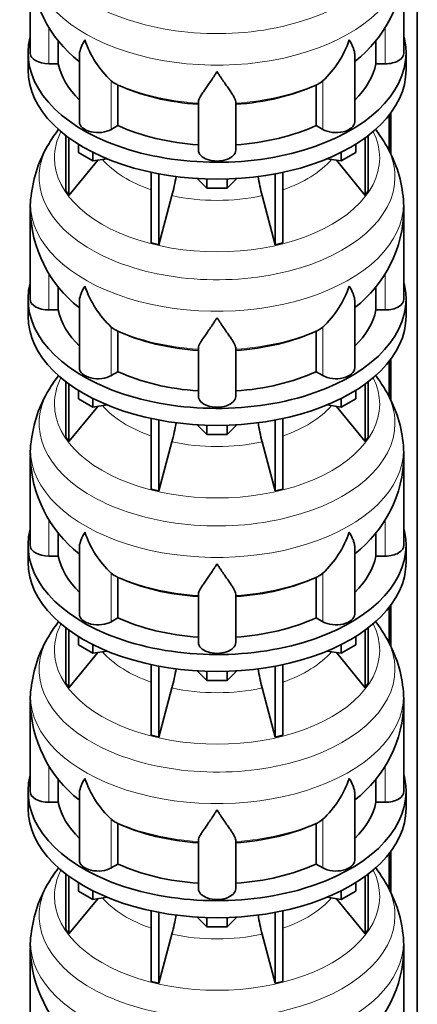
# Model space of a CAD drawing. Header units: millimetres. Extents: x 166 to 762, y -2568 to 1925.
# Tile 6 of 21: x 569 to 761, y -2080 to -1606. Entities that reach past the tile are written whole.
import ezdxf

# ---------------------------------------------------------------- set-up
doc = ezdxf.new("R2010")
doc.units = ezdxf.units.MM
doc.layers.add('LOW_134-12', color=7, linetype='Continuous')
doc.layers.add('VSI134_DIFFUSORE', color=7, linetype='Continuous')

# ---------------------------------------------------------------- blocks, each defined once
blk = doc.blocks.new('SE4')
at = {"layer": 'LOW_134-12', "color": 7, "linetype": 'Continuous', "lineweight": 35}
for p, q in [((760.76, -2300.47), (760.76, -867.18)), ((747.26, -1652.04), (747.26, -1669.25)), ((748.01, -1651.05), (748.01, -1670.9)), ((747.26, -1770.43), (747.26, -1787.64)), ((748.01, -1769.44), (748.01, -1789.29)), ((747.26, -1888.82), (747.26, -1906.04)), ((748.01, -1887.83), (748.01, -1907.68)), ((747.26, -2007.21), (747.26, -2024.43)), ((748.01, -2006.22), (748.01, -2026.07))]:
    blk.add_line(p, q, dxfattribs=at)
at = {"layer": 'VSI134_DIFFUSORE', "color": 7, "linetype": 'Continuous', "lineweight": 35}
for p, q in [((574.33, -1579.18), (574.33, -1622.24)), ((754.33, -1622.24), (754.33, -1579.18)), ((587.86, -1627.43), (587.86, -1616)), ((740.8, -1616.13), (740.8, -1627.43)), ((573.33, -1622.24), (573.33, -1630.4)), ((598.06, -1623.14), (598.06, -1655.3)), ((730.61, -1655.3), (730.61, -1623.16)), ((755.33, -1630.4), (755.33, -1622.24)), ((583.33, -1627.43), (587.86, -1627.43)), ((740.8, -1627.43), (745.33, -1627.43)), ((614.84, -1636.68), (613.42, -1635.63)), ((616.62, -1657.13), (616.62, -1637.65)), ((712.04, -1637.65), (712.04, -1657.13)), ((715.24, -1635.63), (713.82, -1636.68)), ((655.33, -1669), (655.33, -1645.65)), ((673.33, -1669), (673.33, -1645.65)), ((613.42, -1658.98), (616.62, -1657.13)), ((712.04, -1657.13), (715.24, -1658.98)), ((591.5, -1661.9), (591.5, -1688.58)), ((737.16, -1661.9), (737.16, -1688.58)), ((593.03, -1663.05), (593.03, -1690.71)), ((597.58, -1670.16), (597.58, -1666.11)), ((731.09, -1670.16), (731.09, -1666.11)), ((735.63, -1663.05), (735.63, -1690.71)), ((604.52, -1674.17), (597.58, -1670.16)), ((604.52, -1674.17), (604.52, -1669.99)), ((724.15, -1674.17), (724.15, -1669.99)), ((731.09, -1670.16), (724.15, -1674.17)), ((593.03, -1690.71), (606.9, -1673.8)), ((611.34, -1673.11), (604.52, -1674.17)), ((724.15, -1674.17), (717.32, -1673.11)), ((721.77, -1673.8), (735.63, -1690.71)), ((632.64, -1679.65), (632.64, -1713.58)), ((636.33, -1680.39), (636.33, -1714.46)), ((692.33, -1680.39), (692.33, -1714.46)), ((696.03, -1679.65), (696.03, -1713.58)), ((659.42, -1687.3), (654.77, -1682.65)), ((659.42, -1687.3), (659.42, -1682.86)), ((673.89, -1682.65), (669.24, -1687.3)), ((669.24, -1687.3), (669.24, -1682.86)), ((591.5, -1688.58), (593.03, -1690.71)), ((669.24, -1687.3), (659.42, -1687.3)), ((735.63, -1690.71), (737.16, -1688.58)), ((636.33, -1714.46), (642.61, -1690.84)), ((686.06, -1690.84), (692.33, -1714.46)), ((574.33, -1697.57), (574.33, -1740.63)), ((754.33, -1740.63), (754.33, -1697.57)), ((632.64, -1713.58), (636.33, -1714.46)), ((692.33, -1714.46), (696.03, -1713.58)), ((587.86, -1745.82), (587.86, -1734.39)), ((740.8, -1734.52), (740.8, -1745.82)), ((573.33, -1740.63), (573.33, -1748.79)), ((598.06, -1741.53), (598.06, -1773.7)), ((730.61, -1773.7), (730.61, -1741.56)), ((755.33, -1748.79), (755.33, -1740.63)), ((583.33, -1745.82), (587.86, -1745.82)), ((740.8, -1745.82), (745.33, -1745.82)), ((614.84, -1755.07), (613.42, -1754.02)), ((616.62, -1775.52), (616.62, -1756.04)), ((712.04, -1756.04), (712.04, -1775.52)), ((715.24, -1754.02), (713.82, -1755.07)), ((655.33, -1787.39), (655.33, -1764.05)), ((673.33, -1787.39), (673.33, -1764.05)), ((613.42, -1777.37), (616.62, -1775.52)), ((712.04, -1775.52), (715.24, -1777.37)), ((591.5, -1780.29), (591.5, -1806.97)), ((737.16, -1780.29), (737.16, -1806.97)), ((593.03, -1781.44), (593.03, -1809.11)), ((597.58, -1788.55), (597.58, -1784.5)), ((731.09, -1788.55), (731.09, -1784.5)), ((735.63, -1781.44), (735.63, -1809.11)), ((604.52, -1792.56), (597.58, -1788.55)), ((604.52, -1792.56), (604.52, -1788.39)), ((724.15, -1792.56), (724.15, -1788.39)), ((731.09, -1788.55), (724.15, -1792.56)), ((593.03, -1809.11), (606.9, -1792.19)), ((611.34, -1791.5), (604.52, -1792.56)), ((724.15, -1792.56), (717.32, -1791.5)), ((721.77, -1792.19), (735.63, -1809.11)), ((632.64, -1798.04), (632.64, -1831.97)), ((636.33, -1798.78), (636.33, -1832.85)), ((692.33, -1798.78), (692.33, -1832.85)), ((696.03, -1798.04), (696.03, -1831.97)), ((659.42, -1805.69), (654.77, -1801.04)), ((659.42, -1805.69), (659.42, -1801.26)), ((673.89, -1801.04), (669.24, -1805.69)), ((669.24, -1805.69), (669.24, -1801.26)), ((591.5, -1806.97), (593.03, -1809.11)), ((669.24, -1805.69), (659.42, -1805.69)), ((735.63, -1809.11), (737.16, -1806.97)), ((636.33, -1832.85), (642.61, -1809.23)), ((686.06, -1809.23), (692.33, -1832.85)), ((574.33, -1815.96), (574.33, -1859.02)), ((754.33, -1859.02), (754.33, -1815.96)), ((632.64, -1831.97), (636.33, -1832.85)), ((692.33, -1832.85), (696.03, -1831.97)), ((587.86, -1864.22), (587.86, -1852.78)), ((740.8, -1852.92), (740.8, -1864.22)), ((573.33, -1859.02), (573.33, -1867.18)), ((598.06, -1859.92), (598.06, -1892.09)), ((730.61, -1892.09), (730.61, -1859.95)), ((755.33, -1867.18), (755.33, -1859.02)), ((583.33, -1864.22), (587.86, -1864.22)), ((740.8, -1864.22), (745.33, -1864.22)), ((614.84, -1873.47), (613.42, -1872.42)), ((616.62, -1893.91), (616.62, -1874.44)), ((712.04, -1874.44), (712.04, -1893.91)), ((715.24, -1872.42), (713.82, -1873.47)), ((655.33, -1905.79), (655.33, -1882.44)), ((673.33, -1905.79), (673.33, -1882.44)), ((613.42, -1895.76), (616.62, -1893.91)), ((712.04, -1893.91), (715.24, -1895.76)), ((591.5, -1898.69), (591.5, -1925.36)), ((737.16, -1898.69), (737.16, -1925.36)), ((593.03, -1899.83), (593.03, -1927.5)), ((597.58, -1906.95), (597.58, -1902.89)), ((731.09, -1906.95), (731.09, -1902.89)), ((735.63, -1899.83), (735.63, -1927.5)), ((604.52, -1910.95), (597.58, -1906.95)), ((604.52, -1910.95), (604.52, -1906.78)), ((724.15, -1910.95), (724.15, -1906.78)), ((731.09, -1906.95), (724.15, -1910.95)), ((593.03, -1927.5), (606.9, -1910.58)), ((611.34, -1909.9), (604.52, -1910.95)), ((724.15, -1910.95), (717.32, -1909.9)), ((721.77, -1910.58), (735.63, -1927.5)), ((632.64, -1916.43), (632.64, -1950.36)), ((636.33, -1917.17), (636.33, -1951.25)), ((692.33, -1917.17), (692.33, -1951.25)), ((696.03, -1916.43), (696.03, -1950.36)), ((659.42, -1924.08), (654.77, -1919.43)), ((659.42, -1924.08), (659.42, -1919.65)), ((673.89, -1919.43), (669.24, -1924.08)), ((669.24, -1924.08), (669.24, -1919.65)), ((591.5, -1925.36), (593.03, -1927.5)), ((669.24, -1924.08), (659.42, -1924.08)), ((735.63, -1927.5), (737.16, -1925.36)), ((636.33, -1951.25), (642.61, -1927.63)), ((686.06, -1927.63), (692.33, -1951.25)), ((574.33, -1934.36), (574.33, -1977.41)), ((754.33, -1977.41), (754.33, -1934.36)), ((632.64, -1950.36), (636.33, -1951.25)), ((692.33, -1951.25), (696.03, -1950.36)), ((587.86, -1982.61), (587.86, -1971.17)), ((740.8, -1971.31), (740.8, -1982.61)), ((573.33, -1977.41), (573.33, -1985.58)), ((598.06, -1978.32), (598.06, -2010.48)), ((730.61, -2010.48), (730.61, -1978.34)), ((755.33, -1985.58), (755.33, -1977.41)), ((583.33, -1982.61), (587.86, -1982.61)), ((740.8, -1982.61), (745.33, -1982.61)), ((614.84, -1991.86), (613.42, -1990.81)), ((616.62, -2012.31), (616.62, -1992.83)), ((712.04, -1992.83), (712.04, -2012.31)), ((715.24, -1990.81), (713.82, -1991.86)), ((655.33, -2024.18), (655.33, -2000.83)), ((673.33, -2024.18), (673.33, -2000.83)), ((613.42, -2014.15), (616.62, -2012.31)), ((712.04, -2012.31), (715.24, -2014.15)), ((591.5, -2017.08), (591.5, -2043.76)), ((737.16, -2017.08), (737.16, -2043.76)), ((593.03, -2018.23), (593.03, -2045.89)), ((597.58, -2025.34), (597.58, -2021.28)), ((731.09, -2025.34), (731.09, -2021.28)), ((735.63, -2018.23), (735.63, -2045.89)), ((604.52, -2029.34), (597.58, -2025.34)), ((604.52, -2029.34), (604.52, -2025.17)), ((724.15, -2029.34), (724.15, -2025.17)), ((731.09, -2025.34), (724.15, -2029.34)), ((593.03, -2045.89), (606.9, -2028.98)), ((611.34, -2028.29), (604.52, -2029.34)), ((724.15, -2029.34), (717.32, -2028.29)), ((721.77, -2028.98), (735.63, -2045.89)), ((632.64, -2034.83), (632.64, -2068.75)), ((636.33, -2035.57), (636.33, -2069.64)), ((692.33, -2035.57), (692.33, -2069.64)), ((696.03, -2034.83), (696.03, -2068.75)), ((659.42, -2042.48), (654.77, -2037.83)), ((659.42, -2042.48), (659.42, -2038.04)), ((673.89, -2037.83), (669.24, -2042.48)), ((669.24, -2042.48), (669.24, -2038.04)), ((591.5, -2043.76), (593.03, -2045.89)), ((669.24, -2042.48), (659.42, -2042.48)), ((735.63, -2045.89), (737.16, -2043.76)), ((636.33, -2069.64), (642.61, -2046.02)), ((686.06, -2046.02), (692.33, -2069.64)), ((574.33, -2052.75), (574.33, -2095.8)), ((754.33, -2095.8), (754.33, -2052.75)), ((632.64, -2068.75), (636.33, -2069.64)), ((692.33, -2069.64), (696.03, -2068.75))]:
    blk.add_line(p, q, dxfattribs=at)
at = {"layer": 'VSI134_DIFFUSORE', "color": 4, "linetype": 'Continuous', "lineweight": 9}
for p, q in [((583.33, -1627.43), (583.33, -1609.69)), ((745.33, -1627.43), (745.33, -1609.73)), ((613.42, -1658.98), (613.42, -1635.63)), ((715.24, -1658.98), (715.24, -1635.63)), ((583.33, -1745.82), (583.33, -1728.08)), ((745.33, -1745.82), (745.33, -1728.12)), ((613.42, -1777.37), (613.42, -1754.02)), ((715.24, -1777.37), (715.24, -1754.02)), ((583.33, -1864.22), (583.33, -1846.48)), ((745.33, -1864.22), (745.33, -1846.52)), ((613.42, -1895.76), (613.42, -1872.42)), ((715.24, -1895.76), (715.24, -1872.42)), ((583.33, -1982.61), (583.33, -1964.87)), ((745.33, -1982.61), (745.33, -1964.91)), ((613.42, -2014.15), (613.42, -1990.81)), ((715.24, -2014.15), (715.24, -1990.81))]:
    blk.add_line(p, q, dxfattribs=at)
at = {"layer": 'VSI134_DIFFUSORE', "color": 7, "linetype": 'Continuous', "lineweight": 35}
for centre, radius, start, end in [((635.49, -1578.13), 61.08, 181.0128, 232.0579), ((693.15, -1577.96), 61.19, 307.8022, 358.8576), ((645.92, -1600.67), 47.73, 198.6373, 227.0857), ((682.74, -1600.67), 47.73, 312.9143, 341.3628), ((622.75, -1624.29), 14.7, 237.4509, 245.3566), ((705.91, -1624.29), 14.7, 294.6434, 302.5491), ((642.29, -1700.53), 68.36, 142.5105, 149.3987), ((685.92, -1700.87), 68.92, 30.5377, 37.4868), ((634.99, -1697.45), 60.52, 148.4007, 173.9702), ((693.53, -1697.52), 60.69, 6.0481, 31.4486), ((552.76, -1666.53), 93.08, 344.857, 350.6962), ((774.59, -1666.74), 91.75, 189.3043, 195.2315), ((602.21, -1695.97), 27.83, 169.8661, 183.3546), ((625.2, -1702.07), 129.21, 1.994, 4.8355), ((635.49, -1696.52), 61.08, 181.0128, 232.0579), ((693.15, -1696.35), 61.19, 307.8022, 358.8576), ((645.92, -1719.07), 47.73, 198.6373, 227.0857), ((682.74, -1719.07), 47.73, 312.9143, 341.3628), ((622.75, -1742.68), 14.7, 237.4509, 245.3566), ((705.91, -1742.68), 14.7, 294.6434, 302.5491), ((642.29, -1818.92), 68.36, 142.5105, 149.3987), ((685.92, -1819.26), 68.92, 30.5377, 37.7873), ((634.99, -1815.84), 60.52, 148.4007, 173.9702), ((693.53, -1815.92), 60.69, 6.0481, 31.4486), ((552.76, -1784.92), 93.08, 344.857, 350.6962), ((774.59, -1785.13), 91.75, 189.3043, 195.2315), ((602.21, -1814.36), 27.83, 169.8661, 183.3546), ((625.2, -1820.46), 129.21, 1.994, 4.8355), ((635.49, -1814.91), 61.08, 181.0128, 232.0579), ((693.15, -1814.75), 61.19, 307.8022, 358.8576), ((645.92, -1837.46), 47.73, 198.6373, 227.0857), ((682.74, -1837.46), 47.73, 312.9143, 341.3628), ((622.75, -1861.08), 14.7, 237.4509, 245.3566), ((705.91, -1861.08), 14.7, 294.6434, 302.5491), ((642.29, -1937.31), 68.36, 142.5105, 149.3987), ((685.92, -1937.65), 68.92, 30.5377, 37.7873), ((634.99, -1934.23), 60.52, 148.4007, 173.9702), ((693.53, -1934.31), 60.69, 6.0481, 31.4486), ((552.76, -1903.31), 93.08, 344.857, 350.6962), ((774.59, -1903.52), 91.75, 189.3043, 195.2315), ((602.21, -1932.76), 27.83, 169.8661, 183.3546), ((625.2, -1938.85), 129.21, 1.994, 4.8355), ((635.49, -1933.3), 61.08, 181.0128, 232.0579), ((693.15, -1933.14), 61.19, 307.8022, 358.8576), ((645.92, -1955.85), 47.73, 198.6373, 227.0857), ((682.74, -1955.85), 47.73, 312.9143, 341.3628), ((622.75, -1979.47), 14.7, 237.4509, 245.3566), ((705.91, -1979.47), 14.7, 294.6434, 302.5491), ((642.29, -2055.71), 68.36, 142.5105, 149.3987), ((685.92, -2056.05), 68.92, 30.5377, 37.7873), ((634.99, -2052.62), 60.52, 148.4007, 173.9702), ((693.53, -2052.7), 60.69, 6.0481, 31.4486), ((552.76, -2021.7), 93.08, 344.857, 350.6962), ((774.59, -2021.91), 91.75, 189.3043, 195.2315), ((602.21, -2051.15), 27.83, 169.8661, 183.3546), ((625.2, -2057.24), 129.21, 1.994, 4.8355), ((635.49, -2051.7), 61.08, 181.0128, 232.0579), ((693.15, -2051.53), 61.19, 307.8022, 358.8576)]:
    blk.add_arc(centre, radius, start, end, dxfattribs=at)
at = {"layer": 'VSI134_DIFFUSORE', "color": 4, "linetype": 'Continuous', "lineweight": 9}
for centre, major_axis, start_param, end_param in [((664.33, -1563.46), (85.67, 0), 2.811106, 6.283185), ((664.33, -1576.22), (-89.83, 0), 0, 3.208808), ((664.33, -1600.76), (-79.5, 0), 0.898849, 1.457346), ((664.33, -1600.76), (79.5, 0), 4.82584, 5.384336), ((664.33, -1672.66), (-78.3, 0), 0, 3.425204), ((664.33, -1672.66), (-78.3, 0), 5.999574, 6.283185), ((664.33, -1681.85), (85.67, 0), 2.811106, 6.283185), ((664.33, -1681.85), (85.67, 0), 0, 0.328988), ((664.33, -1657.54), (-61.63, 0), 0.463231, 1.030574), ((664.33, -1657.54), (61.63, 0), 5.252612, 5.819954), ((664.33, -1694.61), (-89.83, 0), 6.215571, 6.283185), ((664.33, -1694.61), (-89.83, 0), 0, 3.208808), ((664.33, -1657.54), (-61.63, 0), 1.210556, 1.931037), ((664.33, -1719.15), (-79.5, 0), 0.898849, 1.457346), ((664.33, -1719.15), (79.5, 0), 4.82584, 5.384336), ((664.33, -1791.05), (-78.3, 0), 0, 3.425204), ((664.33, -1791.05), (-78.3, 0), 5.999574, 6.283185), ((664.33, -1800.25), (85.67, 0), 2.811106, 6.283185), ((664.33, -1800.25), (85.67, 0), 0, 0.328988), ((664.33, -1775.94), (-61.63, 0), 0.463231, 1.030574), ((664.33, -1775.94), (61.63, 0), 5.252612, 5.819954), ((664.33, -1813), (-89.83, 0), 6.215571, 6.283185), ((664.33, -1813), (-89.83, 0), 0, 3.208808), ((664.33, -1775.94), (-61.63, 0), 1.210556, 1.931037), ((664.33, -1837.55), (-79.5, 0), 0.898849, 1.457346), ((664.33, -1837.55), (79.5, 0), 4.82584, 5.384336), ((664.33, -1909.45), (-78.3, 0), 0, 3.425204), ((664.33, -1909.45), (-78.3, 0), 5.999574, 6.283185), ((664.33, -1918.64), (85.67, 0), 2.811106, 6.283185), ((664.33, -1918.64), (85.67, 0), 0, 0.328988), ((664.33, -1894.33), (-61.63, 0), 0.463231, 1.030574), ((664.33, -1894.33), (61.63, 0), 5.252612, 5.819954), ((664.33, -1931.39), (-89.83, 0), 6.215571, 6.283185), ((664.33, -1931.39), (-89.83, 0), 0, 3.208808), ((664.33, -1894.33), (-61.63, 0), 1.210556, 1.931037), ((664.33, -1955.94), (-79.5, 0), 0.898849, 1.457346), ((664.33, -1955.94), (79.5, 0), 4.82584, 5.384336), ((664.33, -2027.84), (-78.3, 0), 0, 3.425204), ((664.33, -2027.84), (-78.3, 0), 5.999574, 6.283185), ((664.33, -2037.03), (85.67, 0), 2.811106, 6.283185), ((664.33, -2037.03), (85.67, 0), 0, 0.328988), ((664.33, -2012.72), (-61.63, 0), 0.463231, 1.030574), ((664.33, -2012.72), (61.63, 0), 5.252612, 5.819954), ((664.33, -2049.79), (-89.83, 0), 6.215571, 6.283185), ((664.33, -2049.79), (-89.83, 0), 0, 3.208808), ((664.33, -2012.72), (-61.63, 0), 1.210556, 1.931037)]:
    blk.add_ellipse(centre, major_axis=major_axis, ratio=0.57735, start_param=start_param, end_param=end_param, dxfattribs=at)
at = {"layer": 'VSI134_DIFFUSORE', "color": 7, "linetype": 'Continuous', "lineweight": 35}
for centre, major_axis, start_param, end_param in [((664.33, -1622.24), (91, 0), 2.993207, 6.283185), ((664.33, -1622.24), (91, 0), 0, 0.148386), ((583.33, -1622.24), (9, 0), 3.141593, 4.712389), ((745.33, -1622.24), (-9, 0), 1.570796, 3.141593), ((664.33, -1622.24), (-77, 0), 0.117151, 0.534109), ((664.33, -1622.24), (77, 0), 5.749077, 6.166034), ((664.33, -1630.4), (-91, 0), 0, 3.141593), ((664.33, -1602.76), (-77, 0), 0.902549, 1.453645), ((664.33, -1602.76), (77, 0), 4.82954, 5.380636), ((607.06, -1655.3), (9, 0), 3.141593, 5.497787), ((664.33, -1622.24), (-77, 0), 0.902549, 1.453645), ((664.33, -1622.24), (77, 0), 4.82954, 5.380636), ((721.61, -1655.3), (-9, 0), 0.785398, 3.141593), ((664.33, -1669), (-9, 0), 0, 3.141593), ((664.33, -1740.63), (91, 0), 2.993207, 6.283185), ((664.33, -1740.63), (91, 0), 0, 0.148386), ((583.33, -1740.63), (9, 0), 3.141593, 4.712389), ((745.33, -1740.63), (-9, 0), 1.570796, 3.141593), ((664.33, -1740.63), (-77, 0), 0.117151, 0.534109), ((664.33, -1740.63), (77, 0), 5.749077, 6.166034), ((664.33, -1748.79), (-91, 0), 0, 3.141593), ((664.33, -1721.15), (-77, 0), 0.902549, 1.453645), ((664.33, -1721.15), (77, 0), 4.82954, 5.380636), ((607.06, -1773.7), (9, 0), 3.141593, 5.497787), ((664.33, -1740.63), (-77, 0), 0.902549, 1.453645), ((664.33, -1740.63), (77, 0), 4.82954, 5.380636), ((721.61, -1773.7), (-9, 0), 0.785398, 3.141593), ((664.33, -1787.39), (-9, 0), 0, 3.141593), ((664.33, -1859.02), (91, 0), 2.993207, 6.283185), ((664.33, -1859.02), (91, 0), 0, 0.148386), ((583.33, -1859.02), (9, 0), 3.141593, 4.712389), ((745.33, -1859.02), (-9, 0), 1.570796, 3.141593), ((664.33, -1859.02), (-77, 0), 0.117151, 0.534109), ((664.33, -1859.02), (77, 0), 5.749077, 6.166034), ((664.33, -1867.18), (-91, 0), 0, 3.141593), ((664.33, -1839.54), (-77, 0), 0.902549, 1.453645), ((664.33, -1839.54), (77, 0), 4.82954, 5.380636), ((607.06, -1892.09), (9, 0), 3.141593, 5.497787), ((664.33, -1859.02), (-77, 0), 0.902549, 1.453645), ((664.33, -1859.02), (77, 0), 4.82954, 5.380636), ((721.61, -1892.09), (-9, 0), 0.785398, 3.141593), ((664.33, -1905.79), (-9, 0), 0, 3.141593), ((664.33, -1977.41), (91, 0), 2.993207, 6.283185), ((664.33, -1977.41), (91, 0), 0, 0.148386), ((583.33, -1977.41), (9, 0), 3.141593, 4.712389), ((745.33, -1977.41), (-9, 0), 1.570796, 3.141593), ((664.33, -1977.41), (-77, 0), 0.117151, 0.534109), ((664.33, -1977.41), (77, 0), 5.749077, 6.166034), ((664.33, -1985.58), (-91, 0), 0, 3.141593), ((664.33, -1957.94), (-77, 0), 0.902549, 1.453645), ((664.33, -1957.94), (77, 0), 4.82954, 5.380636), ((607.06, -2010.48), (9, 0), 3.141593, 5.497787), ((664.33, -1977.41), (-77, 0), 0.902549, 1.453645), ((664.33, -1977.41), (77, 0), 4.82954, 5.380636), ((721.61, -2010.48), (-9, 0), 0.785398, 3.141593), ((664.33, -2024.18), (-9, 0), 0, 3.141593)]:
    blk.add_ellipse(centre, major_axis=major_axis, ratio=0.57735, start_param=start_param, end_param=end_param, dxfattribs=at)
for points, knots in [([(598.06, -1623.16), (598.06, -1623), (598.06, -1622.84), (598.15, -1621.66), (598.43, -1620.61), (599.1, -1618.94), (599.37, -1618.37), (599.82, -1617.47), (599.98, -1617.17), (600.24, -1616.71), (600.37, -1616.48), (600.51, -1616.24), (600.6, -1616.09), (600.65, -1616.01), (600.69, -1615.93)], [0.4600931, 0.4600931, 0.4600931, 0.4600931, 0.5, 0.5, 0.75, 0.75, 0.875, 0.875, 0.9375, 0.9375, 0.96875, 0.984375, 0.984375, 1, 1, 1, 1]), ([(730.61, -1623.18), (730.61, -1623.02), (730.6, -1622.86), (730.56, -1622.2), (730.47, -1621.69), (730.2, -1620.63), (730.02, -1620.08), (729.57, -1618.95), (729.3, -1618.37), (728.84, -1617.48), (728.68, -1617.18), (728.43, -1616.71), (728.34, -1616.56), (728.16, -1616.24), (728.07, -1616.09), (727.97, -1615.93)], [0.4604904, 0.4604904, 0.4604904, 0.4604904, 0.5, 0.5, 0.625, 0.625, 0.75, 0.75, 0.875, 0.875, 0.9375, 0.9375, 0.96875, 0.96875, 1, 1, 1, 1]), ([(664.33, -1631.15), (664.2, -1631.36), (664.07, -1631.57), (663.8, -1631.99), (663.67, -1632.2), (663.27, -1632.82), (663.01, -1633.22), (662.22, -1634.41), (661.7, -1635.18), (660.69, -1636.66), (660.19, -1637.37), (659.25, -1638.72), (658.8, -1639.36), (657.95, -1640.58), (657.55, -1641.16), (657.01, -1641.98), (656.84, -1642.25), (656.52, -1642.77), (656.37, -1643.02), (655.96, -1643.74), (655.73, -1644.17), (655.42, -1644.97), (655.33, -1645.33), (655.33, -1645.65)], [0, 0, 0, 0, 0.03125, 0.03125, 0.0625, 0.0625, 0.125, 0.125, 0.25, 0.25, 0.375, 0.375, 0.5, 0.5, 0.625, 0.625, 0.6875, 0.6875, 0.75, 0.75, 0.875, 0.875, 1, 1, 1, 1]), ([(673.33, -1645.65), (673.33, -1645.33), (673.24, -1644.97), (672.93, -1644.18), (672.71, -1643.74), (672.3, -1643.02), (672.15, -1642.77), (671.82, -1642.25), (671.65, -1641.99), (671.11, -1641.17), (670.72, -1640.59), (669.87, -1639.37), (669.42, -1638.72), (668.47, -1637.37), (667.98, -1636.66), (666.96, -1635.18), (666.45, -1634.42), (665.66, -1633.22), (665.4, -1632.82), (665, -1632.2), (664.86, -1631.99), (664.6, -1631.57), (664.46, -1631.36), (664.33, -1631.15)], [0, 0, 0, 0, 0.125, 0.125, 0.25, 0.25, 0.3125, 0.3125, 0.375, 0.375, 0.5, 0.5, 0.625, 0.625, 0.75, 0.75, 0.875, 0.875, 0.9375, 0.9375, 0.96875, 0.96875, 1, 1, 1, 1]), ([(598.06, -1741.55), (598.06, -1741.4), (598.06, -1741.23), (598.15, -1740.06), (598.43, -1739.01), (599.1, -1737.33), (599.37, -1736.76), (599.82, -1735.87), (599.98, -1735.57), (600.24, -1735.1), (600.37, -1734.87), (600.51, -1734.64), (600.6, -1734.48), (600.65, -1734.4), (600.69, -1734.32)], [0.4600931, 0.4600931, 0.4600931, 0.4600931, 0.5, 0.5, 0.75, 0.75, 0.875, 0.875, 0.9375, 0.9375, 0.96875, 0.984375, 0.984375, 1, 1, 1, 1]), ([(730.61, -1741.57), (730.61, -1741.41), (730.6, -1741.26), (730.56, -1740.6), (730.47, -1740.08), (730.2, -1739.02), (730.02, -1738.47), (729.57, -1737.34), (729.3, -1736.77), (728.84, -1735.87), (728.68, -1735.57), (728.43, -1735.11), (728.34, -1734.95), (728.16, -1734.64), (728.07, -1734.48), (727.97, -1734.32)], [0.4604904, 0.4604904, 0.4604904, 0.4604904, 0.5, 0.5, 0.625, 0.625, 0.75, 0.75, 0.875, 0.875, 0.9375, 0.9375, 0.96875, 0.96875, 1, 1, 1, 1]), ([(664.33, -1749.54), (664.2, -1749.75), (664.07, -1749.96), (663.8, -1750.38), (663.67, -1750.59), (663.27, -1751.21), (663.01, -1751.61), (662.22, -1752.8), (661.7, -1753.57), (660.69, -1755.05), (660.19, -1755.76), (659.25, -1757.11), (658.8, -1757.76), (657.95, -1758.98), (657.55, -1759.56), (657.01, -1760.38), (656.84, -1760.64), (656.52, -1761.16), (656.37, -1761.41), (655.96, -1762.13), (655.73, -1762.57), (655.42, -1763.37), (655.33, -1763.73), (655.33, -1764.05)], [0, 0, 0, 0, 0.03125, 0.03125, 0.0625, 0.0625, 0.125, 0.125, 0.25, 0.25, 0.375, 0.375, 0.5, 0.5, 0.625, 0.625, 0.6875, 0.6875, 0.75, 0.75, 0.875, 0.875, 1, 1, 1, 1]), ([(673.33, -1764.05), (673.33, -1763.73), (673.24, -1763.37), (672.93, -1762.57), (672.71, -1762.13), (672.3, -1761.41), (672.15, -1761.16), (671.82, -1760.64), (671.65, -1760.38), (671.11, -1759.56), (670.72, -1758.98), (669.87, -1757.76), (669.42, -1757.12), (668.47, -1755.76), (667.98, -1755.05), (666.96, -1753.57), (666.45, -1752.81), (665.66, -1751.62), (665.4, -1751.21), (665, -1750.59), (664.86, -1750.38), (664.6, -1749.96), (664.46, -1749.75), (664.33, -1749.54)], [0, 0, 0, 0, 0.125, 0.125, 0.25, 0.25, 0.3125, 0.3125, 0.375, 0.375, 0.5, 0.5, 0.625, 0.625, 0.75, 0.75, 0.875, 0.875, 0.9375, 0.9375, 0.96875, 0.96875, 1, 1, 1, 1]), ([(598.06, -1859.95), (598.06, -1859.79), (598.06, -1859.63), (598.15, -1858.45), (598.43, -1857.4), (599.1, -1855.72), (599.37, -1855.15), (599.82, -1854.26), (599.98, -1853.96), (600.24, -1853.5), (600.37, -1853.26), (600.51, -1853.03), (600.6, -1852.87), (600.65, -1852.79), (600.69, -1852.71)], [0.4600931, 0.4600931, 0.4600931, 0.4600931, 0.5, 0.5, 0.75, 0.75, 0.875, 0.875, 0.9375, 0.9375, 0.96875, 0.984375, 0.984375, 1, 1, 1, 1]), ([(730.61, -1859.96), (730.61, -1859.8), (730.6, -1859.65), (730.56, -1858.99), (730.47, -1858.47), (730.2, -1857.41), (730.02, -1856.86), (729.57, -1855.74), (729.3, -1855.16), (728.84, -1854.26), (728.68, -1853.96), (728.43, -1853.5), (728.34, -1853.34), (728.16, -1853.03), (728.07, -1852.87), (727.97, -1852.71)], [0.4604904, 0.4604904, 0.4604904, 0.4604904, 0.5, 0.5, 0.625, 0.625, 0.75, 0.75, 0.875, 0.875, 0.9375, 0.9375, 0.96875, 0.96875, 1, 1, 1, 1]), ([(664.33, -1867.93), (664.2, -1868.14), (664.07, -1868.36), (663.8, -1868.78), (663.67, -1868.98), (663.27, -1869.6), (663.01, -1870.01), (662.22, -1871.2), (661.7, -1871.96), (660.69, -1873.44), (660.19, -1874.15), (659.25, -1875.5), (658.8, -1876.15), (657.95, -1877.37), (657.55, -1877.95), (657.01, -1878.77), (656.84, -1879.03), (656.52, -1879.55), (656.37, -1879.8), (655.96, -1880.52), (655.73, -1880.96), (655.42, -1881.76), (655.33, -1882.12), (655.33, -1882.44)], [0, 0, 0, 0, 0.03125, 0.03125, 0.0625, 0.0625, 0.125, 0.125, 0.25, 0.25, 0.375, 0.375, 0.5, 0.5, 0.625, 0.625, 0.6875, 0.6875, 0.75, 0.75, 0.875, 0.875, 1, 1, 1, 1]), ([(673.33, -1882.44), (673.33, -1882.12), (673.24, -1881.76), (672.93, -1880.96), (672.71, -1880.52), (672.3, -1879.8), (672.15, -1879.55), (671.82, -1879.04), (671.65, -1878.77), (671.11, -1877.95), (670.72, -1877.37), (669.87, -1876.15), (669.42, -1875.51), (668.47, -1874.16), (667.98, -1873.44), (666.96, -1871.97), (666.45, -1871.2), (665.66, -1870.01), (665.4, -1869.6), (665, -1868.98), (664.86, -1868.78), (664.6, -1868.36), (664.46, -1868.14), (664.33, -1867.93)], [0, 0, 0, 0, 0.125, 0.125, 0.25, 0.25, 0.3125, 0.3125, 0.375, 0.375, 0.5, 0.5, 0.625, 0.625, 0.75, 0.75, 0.875, 0.875, 0.9375, 0.9375, 0.96875, 0.96875, 1, 1, 1, 1]), ([(598.06, -1978.34), (598.06, -1978.18), (598.06, -1978.02), (598.15, -1976.84), (598.43, -1975.79), (599.1, -1974.12), (599.37, -1973.54), (599.82, -1972.65), (599.98, -1972.35), (600.24, -1971.89), (600.37, -1971.66), (600.51, -1971.42), (600.6, -1971.26), (600.65, -1971.18), (600.69, -1971.1)], [0.4600931, 0.4600931, 0.4600931, 0.4600931, 0.5, 0.5, 0.75, 0.75, 0.875, 0.875, 0.9375, 0.9375, 0.96875, 0.984375, 0.984375, 1, 1, 1, 1]), ([(730.61, -1978.35), (730.61, -1978.2), (730.6, -1978.04), (730.56, -1977.38), (730.47, -1976.87), (730.2, -1975.81), (730.02, -1975.26), (729.57, -1974.13), (729.3, -1973.55), (728.84, -1972.65), (728.68, -1972.35), (728.43, -1971.89), (728.34, -1971.73), (728.16, -1971.42), (728.07, -1971.26), (727.97, -1971.1)], [0.4604904, 0.4604904, 0.4604904, 0.4604904, 0.5, 0.5, 0.625, 0.625, 0.75, 0.75, 0.875, 0.875, 0.9375, 0.9375, 0.96875, 0.96875, 1, 1, 1, 1]), ([(664.33, -1986.32), (664.2, -1986.54), (664.07, -1986.75), (663.8, -1987.17), (663.67, -1987.38), (663.27, -1987.99), (663.01, -1988.4), (662.22, -1989.59), (661.7, -1990.35), (660.69, -1991.83), (660.19, -1992.54), (659.25, -1993.9), (658.8, -1994.54), (657.95, -1995.76), (657.55, -1996.34), (657.01, -1997.16), (656.84, -1997.43), (656.52, -1997.94), (656.37, -1998.19), (655.96, -1998.91), (655.73, -1999.35), (655.42, -2000.15), (655.33, -2000.51), (655.33, -2000.83)], [0, 0, 0, 0, 0.03125, 0.03125, 0.0625, 0.0625, 0.125, 0.125, 0.25, 0.25, 0.375, 0.375, 0.5, 0.5, 0.625, 0.625, 0.6875, 0.6875, 0.75, 0.75, 0.875, 0.875, 1, 1, 1, 1]), ([(673.33, -2000.83), (673.33, -2000.51), (673.24, -2000.15), (672.93, -1999.35), (672.71, -1998.91), (672.3, -1998.19), (672.15, -1997.94), (671.82, -1997.43), (671.65, -1997.16), (671.11, -1996.34), (670.72, -1995.76), (669.87, -1994.54), (669.42, -1993.9), (668.47, -1992.55), (667.98, -1991.84), (666.96, -1990.36), (666.45, -1989.59), (665.66, -1988.4), (665.4, -1987.99), (665, -1987.38), (664.86, -1987.17), (664.6, -1986.75), (664.46, -1986.54), (664.33, -1986.32)], [0, 0, 0, 0, 0.125, 0.125, 0.25, 0.25, 0.3125, 0.3125, 0.375, 0.375, 0.5, 0.5, 0.625, 0.625, 0.75, 0.75, 0.875, 0.875, 0.9375, 0.9375, 0.96875, 0.96875, 1, 1, 1, 1])]:
    blk.add_open_spline(points, degree=3, knots=knots, dxfattribs=at)

msp = doc.modelspace()

# ---------------------------------------------------------------- block references
msp.add_blockref('SE4', (0, 0))

doc.saveas('drawing.dxf')
